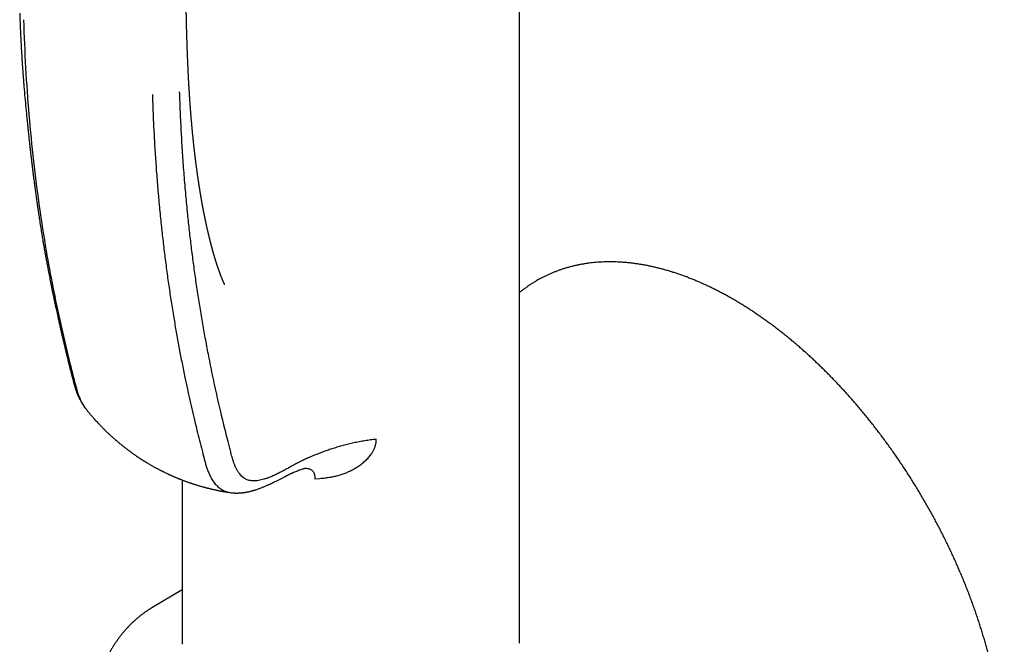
# Model space of a CAD drawing. Header units: millimetres. Extents: x 8 to 853, y 12 to 811.
# Tile 18 of 52: x 779 to 852, y 219 to 265. Entities that reach past the tile are written whole.
import ezdxf

# ---------------------------------------------------------------- set-up
doc = ezdxf.new("R2010")
doc.units = ezdxf.units.MM

msp = doc.modelspace()

# ---------------------------------------------------------------- linework, layer by layer
at = {"color": 7, "linetype": 'Continuous', "lineweight": 30}
for p, q in [((816.119, 219.373), (816.119, 272.359)), ((817.522, 246.08), (817.407, 246.015)), ((791.319, 231.358), (791.319, 219.284)), ((801.079, 231.439), (801.431, 231.471)), ((791.319, 223.279), (789.099, 221.966))]:
    msp.add_line(p, q, dxfattribs=at)
for points, knots in [([(791.772, 261.189), (791.77, 261.216), (791.767, 261.282), (791.763, 261.382), (791.758, 261.484), (791.754, 261.573), (791.75, 261.648), (791.747, 261.716), (791.744, 261.787), (791.74, 261.867), (791.736, 261.957), (791.732, 262.052), (791.728, 262.16), (791.723, 262.281), (791.717, 262.413), (791.713, 262.53), (791.709, 262.637), (791.705, 262.74), (791.701, 262.844), (791.697, 262.944), (791.694, 263.036), (791.69, 263.124), (791.687, 263.222), (791.683, 263.335), (791.679, 263.458), (791.675, 263.58), (791.671, 263.695), (791.668, 263.805), (791.665, 263.911), (791.661, 264.019), (791.658, 264.133), (791.655, 264.253), (791.651, 264.38), (791.648, 264.489), (791.646, 264.573), (791.645, 264.628), (791.643, 264.675), (791.642, 264.72), (791.641, 264.767), (791.64, 264.822), (791.638, 264.882), (791.637, 264.943), (791.635, 265.01), (791.633, 265.085), (791.632, 265.17), (791.63, 265.262), (791.627, 265.364), (791.625, 265.462), (791.624, 265.55), (791.622, 265.621), (791.621, 265.685), (791.62, 265.738), (791.619, 265.781), (791.618, 265.816), (791.618, 265.847), (791.617, 265.887), (791.616, 265.941), (791.615, 266.011), (791.614, 266.093), (791.612, 266.182), (791.611, 266.286), (791.609, 266.4), (791.607, 266.521), (791.606, 266.632), (791.604, 266.737), (791.603, 266.839), (791.602, 266.942), (791.601, 267.06), (791.599, 267.2), (791.598, 267.364), (791.596, 267.536), (791.595, 267.695), (791.594, 267.834), (791.593, 267.948), (791.593, 268.046), (791.593, 268.129), (791.592, 268.21), (791.592, 268.299), (791.592, 268.402), (791.591, 268.526), (791.591, 268.67), (791.591, 268.836), (791.591, 268.981), (791.591, 269.096), (791.591, 269.172), (791.591, 269.238), (791.592, 269.291), (791.592, 269.337), (791.592, 269.385), (791.592, 269.444), (791.592, 269.52), (791.593, 269.606), (791.593, 269.694), (791.593, 269.777), (791.594, 269.865), (791.594, 269.956), (791.595, 270.048), (791.596, 270.13), (791.596, 270.195), (791.596, 270.245), (791.597, 270.282), (791.597, 270.314), (791.597, 270.346), (791.598, 270.387), (791.598, 270.44), (791.599, 270.509), (791.6, 270.596), (791.601, 270.703), (791.602, 270.826), (791.603, 270.924), (791.604, 270.981), (791.604, 270.991)], [0, 0, 0, 0, 0.008693, 0.020286, 0.031259, 0.04061, 0.048096, 0.054597, 0.061769, 0.070013, 0.079607, 0.089887, 0.099293, 0.113274, 0.127408, 0.140234, 0.14981, 0.160565, 0.171912, 0.182255, 0.191566, 0.200121, 0.209577, 0.222067, 0.234821, 0.247627, 0.259649, 0.27061, 0.281402, 0.292331, 0.303992, 0.316383, 0.329504, 0.342989, 0.349719, 0.355425, 0.360104, 0.364182, 0.369063, 0.374746, 0.38111, 0.387373, 0.393459, 0.401843, 0.410196, 0.419571, 0.430046, 0.441624, 0.449422, 0.456965, 0.463469, 0.468932, 0.473353, 0.476731, 0.479481, 0.483021, 0.488758, 0.495931, 0.50454, 0.513979, 0.522965, 0.536503, 0.548738, 0.559816, 0.570457, 0.580756, 0.591068, 0.601643, 0.616894, 0.633603, 0.651614, 0.669394, 0.681894, 0.693858, 0.703864, 0.711672, 0.719255, 0.72828, 0.73875, 0.75056, 0.765814, 0.782568, 0.800827, 0.809638, 0.817375, 0.82395, 0.82936, 0.833604, 0.837811, 0.843803, 0.851629, 0.860824, 0.869709, 0.878133, 0.886096, 0.89629, 0.905609, 0.913858, 0.920845, 0.925296, 0.92902, 0.932029, 0.934823, 0.938873, 0.944181, 0.950747, 0.959793, 0.970488, 0.982835, 0.996836, 1, 1, 1, 1]), ([(779.371, 265.65), (779.376, 265.501), (779.385, 265.209), (779.402, 264.78), (779.419, 264.367), (779.438, 263.972), (779.457, 263.593), (779.476, 263.256), (779.493, 262.958), (779.508, 262.696), (779.524, 262.446), (779.539, 262.208), (779.554, 261.984), (779.569, 261.767), (779.584, 261.557), (779.598, 261.357), (779.61, 261.203), (779.618, 261.09), (779.624, 261.015), (779.629, 260.949), (779.633, 260.896), (779.636, 260.858), (779.638, 260.833), (779.64, 260.811), (779.642, 260.783), (779.645, 260.747), (779.648, 260.701), (779.653, 260.643), (779.659, 260.569), (779.666, 260.48), (779.674, 260.379), (779.702, 260.04), (779.75, 259.472), (779.822, 258.688), (779.905, 257.836), (779.972, 257.181), (780.022, 256.718), (780.043, 256.526), (780.063, 256.341), (780.08, 256.194), (780.092, 256.083), (780.101, 256.005), (780.109, 255.931), (780.117, 255.862), (780.124, 255.798), (780.131, 255.739), (780.136, 255.692), (780.14, 255.659), (780.142, 255.639), (780.144, 255.621), (780.147, 255.601), (780.15, 255.574), (780.154, 255.541), (780.159, 255.494), (780.166, 255.432), (780.176, 255.351), (780.186, 255.258), (780.199, 255.152), (780.213, 255.035), (780.228, 254.905), (780.244, 254.769), (780.261, 254.63), (780.284, 254.439), (780.313, 254.202), (780.348, 253.922), (780.381, 253.66), (780.411, 253.431), (780.437, 253.233), (780.459, 253.062), (780.481, 252.897), (780.503, 252.731), (780.526, 252.559), (780.551, 252.381), (780.576, 252.196), (780.603, 252.006), (780.625, 251.844), (780.643, 251.717), (780.656, 251.63), (780.667, 251.555), (780.675, 251.496), (780.682, 251.451), (780.687, 251.415), (780.693, 251.376), (780.699, 251.329), (780.708, 251.272), (780.718, 251.204), (780.729, 251.125), (780.743, 251.034), (780.758, 250.936), (780.78, 250.788), (780.808, 250.599), (780.845, 250.358), (780.883, 250.114), (780.922, 249.868), (780.96, 249.635), (780.996, 249.414), (781.03, 249.206), (781.063, 249.011), (781.094, 248.829), (781.122, 248.662), (781.149, 248.51), (781.17, 248.387), (781.187, 248.288), (781.201, 248.212), (781.213, 248.143), (781.224, 248.082), (781.233, 248.028), (781.242, 247.982), (781.249, 247.939), (781.258, 247.894), (781.267, 247.84), (781.279, 247.774), (781.293, 247.7), (781.307, 247.62), (781.328, 247.509), (781.355, 247.364), (781.387, 247.189), (781.421, 247.01), (781.456, 246.827), (781.493, 246.631), (781.534, 246.424), (781.576, 246.206), (781.622, 245.978), (781.663, 245.773), (781.699, 245.595), (781.728, 245.451), (781.756, 245.316), (781.781, 245.192), (781.805, 245.078), (781.826, 244.975), (781.845, 244.884), (781.863, 244.802), (781.878, 244.729), (781.892, 244.663), (781.907, 244.591), (781.925, 244.505), (781.948, 244.4), (781.973, 244.282), (782.001, 244.152), (782.035, 243.993), (782.075, 243.811), (782.12, 243.606), (782.169, 243.38), (782.225, 243.132), (782.285, 242.86), (782.348, 242.582), (782.414, 242.297), (782.48, 242.009), (782.545, 241.726), (782.609, 241.454), (782.668, 241.204), (782.722, 240.975), (782.772, 240.767), (782.82, 240.568), (782.862, 240.393), (782.899, 240.243), (782.929, 240.118), (782.957, 240.004), (782.98, 239.91), (783, 239.829), (783.018, 239.758), (783.037, 239.682), (783.058, 239.599), (783.081, 239.506), (783.107, 239.402), (783.136, 239.286), (783.169, 239.159), (783.2, 239.038), (783.229, 238.925), (783.255, 238.826), (783.279, 238.733), (783.301, 238.649), (783.321, 238.574), (783.336, 238.515), (783.349, 238.469), (783.358, 238.435), (783.367, 238.405), (783.374, 238.38), (783.38, 238.357), (783.387, 238.333), (783.395, 238.303), (783.407, 238.263), (783.42, 238.218), (783.435, 238.171), (783.448, 238.128), (783.46, 238.089), (783.476, 238.041), (783.497, 237.978), (783.524, 237.901), (783.55, 237.83), (783.572, 237.77), (783.592, 237.718), (783.615, 237.661), (783.638, 237.605), (783.66, 237.556), (783.676, 237.518), (783.69, 237.488), (783.705, 237.455), (783.723, 237.415), (783.748, 237.364), (783.777, 237.304), (783.814, 237.233), (783.852, 237.161), (783.888, 237.097), (783.918, 237.046), (783.945, 237.001), (783.974, 236.953), (784.009, 236.898), (784.043, 236.847), (784.072, 236.805), (784.092, 236.775), (784.111, 236.749), (784.132, 236.719), (784.16, 236.681), (784.197, 236.632), (784.226, 236.596), (784.242, 236.576)], [0, 0, 0, 0, 0.014254, 0.027994, 0.041215, 0.053913, 0.066083, 0.077722, 0.086493, 0.094932, 0.10304, 0.110759, 0.118023, 0.124831, 0.131914, 0.138422, 0.144355, 0.146952, 0.149421, 0.151646, 0.153389, 0.154644, 0.155317, 0.155906, 0.156791, 0.157974, 0.159457, 0.161238, 0.16372, 0.166618, 0.169932, 0.173649, 0.199826, 0.225554, 0.25087, 0.283975, 0.290439, 0.296889, 0.303136, 0.308842, 0.311584, 0.314179, 0.316626, 0.318926, 0.321079, 0.323085, 0.324807, 0.325766, 0.326371, 0.326831, 0.327505, 0.328399, 0.329514, 0.33085, 0.33309, 0.335762, 0.338866, 0.342402, 0.346369, 0.350685, 0.355374, 0.360045, 0.364606, 0.374563, 0.383953, 0.392776, 0.401033, 0.407123, 0.412865, 0.418308, 0.423861, 0.429717, 0.435778, 0.442044, 0.448513, 0.455166, 0.458546, 0.46151, 0.464057, 0.466187, 0.467569, 0.468694, 0.469856, 0.47157, 0.473465, 0.475764, 0.478467, 0.481574, 0.48506, 0.488593, 0.496702, 0.504506, 0.513398, 0.521858, 0.529885, 0.537512, 0.544705, 0.551465, 0.557792, 0.563615, 0.568882, 0.573592, 0.576509, 0.579163, 0.581556, 0.583688, 0.585559, 0.587169, 0.588518, 0.590039, 0.591891, 0.594205, 0.596882, 0.599673, 0.602564, 0.608539, 0.614904, 0.620918, 0.627295, 0.634193, 0.641622, 0.649176, 0.65721, 0.665727, 0.670973, 0.676164, 0.680958, 0.685353, 0.689425, 0.69308, 0.696318, 0.699199, 0.701804, 0.704132, 0.706258, 0.709554, 0.713315, 0.717543, 0.722237, 0.727401, 0.734607, 0.741992, 0.749557, 0.759132, 0.768988, 0.77913, 0.789563, 0.800254, 0.810686, 0.820695, 0.830277, 0.838353, 0.84609, 0.853484, 0.860509, 0.865605, 0.870282, 0.874536, 0.878389, 0.880925, 0.883602, 0.886421, 0.88948, 0.892982, 0.896858, 0.90117, 0.905919, 0.911109, 0.914816, 0.918631, 0.922141, 0.925291, 0.928079, 0.930505, 0.931934, 0.933198, 0.934297, 0.93523, 0.935998, 0.936722, 0.937805, 0.939186, 0.9409, 0.942582, 0.944081, 0.945397, 0.946669, 0.94907, 0.951953, 0.954709, 0.956507, 0.958152, 0.96008, 0.962355, 0.964027, 0.965352, 0.966333, 0.967261, 0.96881, 0.970575, 0.972698, 0.975274, 0.978195, 0.980545, 0.982283, 0.983821, 0.985493, 0.987535, 0.989941, 0.991227, 0.992345, 0.993295, 0.994281, 0.995718, 0.997624, 1, 1, 1, 1]), ([(779.65, 265.159), (779.696, 263.983), (779.787, 261.63), (780.037, 258.174), (780.37, 254.777), (780.794, 251.445), (781.277, 248.36), (781.801, 245.512), (782.351, 242.889), (782.805, 240.958), (783.124, 239.685), (783.287, 239.051), (783.454, 238.421), (783.618, 237.789), (783.843, 237.214), (784.047, 236.815), (784.198, 236.64), (784.23, 236.604)], [0, 0, 0, 0, 0.113656, 0.227299, 0.340926, 0.454539, 0.568137, 0.662788, 0.757428, 0.852061, 0.875719, 0.899376, 0.923033, 0.946683, 0.970295, 0.993886, 1, 1, 1, 1]), ([(794.445, 245.724), (794.445, 245.724), (794.445, 245.724), (794.445, 245.725), (794.443, 245.728), (794.442, 245.731), (794.439, 245.735), (794.436, 245.742), (794.433, 245.748), (794.428, 245.757), (794.423, 245.768), (794.414, 245.786), (794.404, 245.807), (794.393, 245.83), (794.381, 245.855), (794.368, 245.883), (794.357, 245.908), (794.347, 245.929), (794.34, 245.946), (794.331, 245.965), (794.323, 245.984), (794.315, 246.001), (794.309, 246.017), (794.302, 246.033), (794.294, 246.052), (794.285, 246.072), (794.276, 246.092), (794.265, 246.12), (794.248, 246.16), (794.227, 246.211), (794.205, 246.266), (794.183, 246.322), (794.159, 246.382), (794.137, 246.441), (794.116, 246.497), (794.097, 246.548), (794.079, 246.597), (794.061, 246.646), (794.043, 246.696), (794.024, 246.749), (794.005, 246.8), (793.99, 246.845), (793.978, 246.88), (793.967, 246.91), (793.958, 246.938), (793.949, 246.963), (793.941, 246.988), (793.931, 247.016), (793.921, 247.046), (793.911, 247.075), (793.903, 247.102), (793.893, 247.13), (793.883, 247.161), (793.873, 247.192), (793.863, 247.222), (793.852, 247.256), (793.839, 247.297), (793.824, 247.344), (793.809, 247.393), (793.794, 247.44), (793.78, 247.485), (793.766, 247.53), (793.753, 247.572), (793.742, 247.609), (793.733, 247.639), (793.723, 247.67), (793.712, 247.706), (793.701, 247.744), (793.69, 247.781), (793.679, 247.818), (793.669, 247.853), (793.66, 247.884), (793.652, 247.91), (793.645, 247.936), (793.636, 247.968), (793.625, 248.004), (793.615, 248.041), (793.604, 248.077), (793.594, 248.114), (793.584, 248.149), (793.576, 248.179), (793.569, 248.205), (793.562, 248.23), (793.554, 248.259), (793.544, 248.293), (793.534, 248.33), (793.523, 248.371), (793.512, 248.413), (793.498, 248.464), (793.484, 248.516), (793.47, 248.571), (793.455, 248.626), (793.442, 248.678), (793.428, 248.729), (793.416, 248.776), (793.405, 248.819), (793.395, 248.857), (793.386, 248.895), (793.376, 248.935), (793.366, 248.975), (793.357, 249.011), (793.348, 249.045), (793.339, 249.085), (793.327, 249.131), (793.316, 249.176), (793.305, 249.22), (793.294, 249.266), (793.282, 249.317), (793.269, 249.371), (793.254, 249.435), (793.238, 249.502), (793.221, 249.577), (793.204, 249.65), (793.183, 249.741), (793.161, 249.837), (793.139, 249.939), (793.119, 250.028), (793.105, 250.093), (793.095, 250.136), (793.089, 250.164), (793.082, 250.197), (793.075, 250.232), (793.068, 250.264), (793.062, 250.291), (793.057, 250.317), (793.05, 250.347), (793.043, 250.382), (793.034, 250.423), (793.025, 250.466), (793.016, 250.51), (793.007, 250.554), (792.998, 250.6), (792.988, 250.647), (792.978, 250.697), (792.967, 250.749), (792.957, 250.8), (792.947, 250.852), (792.936, 250.904), (792.927, 250.953), (792.918, 250.996), (792.904, 251.067), (792.884, 251.169), (792.858, 251.305), (792.834, 251.436), (792.808, 251.574), (792.783, 251.711), (792.759, 251.85), (792.736, 251.978), (792.716, 252.095), (792.698, 252.2), (792.681, 252.298), (792.665, 252.392), (792.649, 252.486), (792.633, 252.585), (792.615, 252.695), (792.596, 252.818), (792.574, 252.952), (792.553, 253.088), (792.533, 253.223), (792.514, 253.348), (792.497, 253.461), (792.481, 253.572), (792.464, 253.689), (792.446, 253.815), (792.427, 253.948), (792.411, 254.066), (792.397, 254.166), (792.386, 254.245), (792.376, 254.319), (792.367, 254.387), (792.358, 254.456), (792.348, 254.53), (792.338, 254.614), (792.325, 254.71), (792.312, 254.813), (792.299, 254.917), (792.287, 255.015), (792.276, 255.104), (792.265, 255.196), (792.253, 255.299), (792.239, 255.416), (792.224, 255.54), (792.21, 255.668), (792.197, 255.784), (792.185, 255.888), (792.175, 255.976), (792.166, 256.065), (792.156, 256.153), (792.147, 256.238), (792.139, 256.317), (792.132, 256.386), (792.125, 256.451), (792.118, 256.52), (792.11, 256.597), (792.102, 256.683), (792.093, 256.773), (792.084, 256.863), (792.075, 256.954), (792.067, 257.041), (792.059, 257.12), (792.052, 257.194), (792.045, 257.273), (792.036, 257.367), (792.027, 257.472), (792.016, 257.587), (792.006, 257.707), (791.996, 257.822), (791.987, 257.925), (791.98, 258.014), (791.973, 258.093), (791.968, 258.163), (791.962, 258.23), (791.956, 258.301), (791.95, 258.381), (791.943, 258.47), (791.936, 258.562), (791.929, 258.656), (791.922, 258.747), (791.913, 258.874), (791.901, 259.031), (791.889, 259.198), (791.88, 259.341), (791.871, 259.468), (791.862, 259.603), (791.853, 259.74), (791.845, 259.877), (791.836, 260.009), (791.83, 260.115), (791.825, 260.195), (791.822, 260.25), (791.819, 260.304), (791.816, 260.364), (791.811, 260.437), (791.806, 260.526), (791.801, 260.629), (791.794, 260.748), (791.787, 260.882), (791.78, 261.032), (791.774, 261.137), (791.772, 261.193)], [0, 0, 0, 0, 0.002052, 0.004595, 0.00679, 0.008905, 0.011576, 0.014677, 0.017223, 0.019168, 0.022972, 0.026936, 0.032178, 0.036138, 0.040154, 0.044863, 0.049144, 0.051223, 0.053478, 0.05602, 0.058695, 0.060721, 0.062522, 0.064342, 0.066491, 0.069118, 0.071443, 0.073294, 0.078435, 0.084532, 0.089409, 0.095244, 0.100989, 0.106659, 0.111737, 0.116343, 0.120183, 0.124661, 0.129102, 0.133001, 0.138124, 0.141802, 0.144003, 0.146727, 0.149002, 0.150813, 0.152671, 0.15497, 0.157669, 0.159837, 0.161788, 0.163908, 0.166427, 0.169088, 0.171164, 0.173295, 0.176994, 0.180704, 0.184044, 0.187988, 0.191287, 0.194135, 0.198077, 0.200432, 0.202328, 0.204533, 0.207261, 0.210286, 0.212633, 0.215386, 0.218093, 0.220217, 0.221989, 0.22364, 0.225728, 0.228649, 0.231323, 0.233476, 0.236249, 0.238853, 0.240837, 0.242578, 0.244166, 0.246091, 0.24852, 0.251208, 0.2536, 0.256866, 0.259781, 0.264018, 0.267431, 0.270951, 0.274931, 0.277929, 0.281227, 0.284143, 0.286482, 0.288921, 0.291579, 0.294447, 0.296755, 0.298549, 0.301177, 0.304534, 0.307527, 0.31002, 0.313198, 0.316472, 0.319783, 0.323638, 0.328844, 0.3328, 0.337865, 0.342932, 0.35015, 0.356118, 0.362131, 0.366981, 0.368407, 0.37015, 0.372211, 0.374586, 0.376724, 0.378249, 0.379703, 0.381545, 0.383791, 0.386207, 0.389243, 0.391796, 0.394458, 0.397428, 0.400205, 0.403234, 0.406649, 0.40979, 0.412662, 0.41621, 0.419377, 0.421588, 0.424124, 0.432466, 0.440322, 0.448719, 0.456424, 0.465143, 0.47348, 0.481444, 0.488186, 0.494469, 0.500061, 0.50567, 0.511209, 0.516888, 0.523098, 0.530787, 0.538566, 0.546691, 0.554748, 0.56219, 0.56853, 0.574665, 0.581466, 0.588868, 0.596693, 0.604548, 0.609304, 0.613877, 0.618186, 0.622076, 0.625756, 0.629999, 0.634876, 0.640131, 0.646466, 0.652469, 0.658077, 0.663121, 0.667689, 0.673889, 0.680584, 0.687605, 0.694882, 0.702355, 0.707353, 0.712366, 0.717349, 0.722303, 0.727216, 0.731702, 0.735561, 0.738914, 0.742678, 0.747042, 0.751957, 0.757084, 0.762053, 0.767153, 0.772239, 0.77666, 0.780333, 0.784687, 0.789858, 0.795893, 0.802306, 0.808967, 0.815876, 0.821313, 0.826228, 0.830584, 0.834379, 0.837831, 0.841729, 0.846145, 0.851078, 0.85632, 0.861453, 0.866465, 0.871358, 0.882358, 0.892448, 0.898868, 0.905825, 0.913322, 0.92095, 0.928425, 0.935746, 0.942581, 0.945791, 0.948798, 0.951601, 0.954613, 0.958582, 0.963525, 0.969079, 0.975502, 0.982795, 0.990961, 1, 1, 1, 1]), ([(789.125, 259.689), (789.141, 259.231), (789.172, 258.316), (789.236, 256.953), (789.313, 255.598), (789.403, 254.252), (789.507, 252.913), (789.625, 251.581), (789.753, 250.293), (789.889, 249.05), (790.033, 247.851), (790.188, 246.661), (790.354, 245.483), (790.531, 244.316), (790.715, 243.181), (790.905, 242.077), (791.101, 241.004), (791.306, 239.94), (791.505, 238.958), (791.697, 238.053), (791.881, 237.22), (792.072, 236.382), (792.262, 235.579), (792.449, 234.811), (792.634, 234.076), (792.787, 233.486), (792.905, 233.042), (792.983, 232.745), (793.065, 232.449), (793.158, 232.16), (793.265, 231.882), (793.374, 231.646), (793.481, 231.448), (793.583, 231.285), (793.693, 231.132), (793.813, 230.991), (793.944, 230.861), (794.084, 230.746), (794.235, 230.646), (794.396, 230.562), (794.568, 230.497), (794.739, 230.45), (794.856, 230.433), (794.911, 230.425)], [0, 0, 0, 0, 0.041519, 0.083014, 0.124506, 0.166021, 0.207583, 0.249223, 0.290944, 0.329231, 0.367524, 0.405775, 0.443944, 0.481997, 0.519882, 0.555826, 0.591563, 0.627203, 0.662891, 0.691096, 0.719557, 0.748373, 0.777639, 0.802896, 0.828597, 0.85476, 0.865165, 0.875643, 0.886191, 0.89681, 0.907501, 0.918263, 0.925643, 0.933055, 0.940499, 0.947979, 0.955496, 0.963043, 0.970614, 0.978204, 0.985813, 0.99343, 1, 1, 1, 1]), ([(805.592, 234.351), (805.451, 234.335), (805.168, 234.302), (804.751, 234.237), (804.34, 234.164), (803.938, 234.081), (803.544, 233.989), (803.159, 233.891), (802.784, 233.786), (802.42, 233.675), (802.066, 233.56), (801.711, 233.436), (801.355, 233.302), (801, 233.16), (800.661, 233.015), (800.337, 232.869), (800.031, 232.721), (799.742, 232.574), (799.471, 232.426), (799.212, 232.28), (798.937, 232.129), (798.648, 231.975), (798.344, 231.822), (798.05, 231.684), (797.784, 231.572), (797.545, 231.483), (797.332, 231.413), (797.125, 231.358), (796.929, 231.319), (796.746, 231.296), (796.574, 231.289), (796.409, 231.299), (796.252, 231.327), (796.103, 231.372), (795.963, 231.437), (795.832, 231.519), (795.711, 231.619), (795.6, 231.734), (795.491, 231.871), (795.387, 232.031), (795.288, 232.213), (795.199, 232.409), (795.118, 232.617), (795.046, 232.835), (794.968, 233.106), (794.883, 233.43), (794.787, 233.802), (794.664, 234.28), (794.517, 234.867), (794.345, 235.567), (794.169, 236.3), (793.991, 237.066), (793.812, 237.863), (793.636, 238.672), (793.465, 239.49), (793.276, 240.432), (793.072, 241.497), (792.857, 242.685), (792.655, 243.875), (792.466, 245.067), (792.29, 246.257), (792.127, 247.444), (791.977, 248.63), (791.838, 249.824), (791.703, 251.103), (791.573, 252.47), (791.452, 253.928), (791.347, 255.4), (791.258, 256.884), (791.185, 258.378), (791.15, 259.383), (791.133, 259.885)], [0, 0, 0, 0, 0.008384, 0.016746, 0.025078, 0.033367, 0.041599, 0.049767, 0.057859, 0.065862, 0.073767, 0.081564, 0.090161, 0.098598, 0.106861, 0.114932, 0.122794, 0.130309, 0.137632, 0.144776, 0.151746, 0.160379, 0.168763, 0.176918, 0.184861, 0.190968, 0.196969, 0.202877, 0.208708, 0.21396, 0.21917, 0.224348, 0.229508, 0.234663, 0.239822, 0.245001, 0.250209, 0.255454, 0.260735, 0.266967, 0.273255, 0.279594, 0.285985, 0.292429, 0.298924, 0.30924, 0.319685, 0.330258, 0.349461, 0.369064, 0.389021, 0.410737, 0.432731, 0.454935, 0.477277, 0.499684, 0.531613, 0.563418, 0.59502, 0.626447, 0.657752, 0.688417, 0.719032, 0.749632, 0.78025, 0.816758, 0.853348, 0.889995, 0.926669, 0.963345, 1, 1, 1, 1]), ([(831.829, 244.637), (831.78, 244.665), (831.637, 244.747), (831.401, 244.88), (831.121, 245.032), (830.84, 245.181), (830.56, 245.324), (830.28, 245.463), (830, 245.597), (829.72, 245.727), (829.441, 245.852), (829.162, 245.972), (828.884, 246.088), (828.606, 246.198), (828.328, 246.304), (828.051, 246.405), (827.775, 246.501), (827.499, 246.593), (827.224, 246.679), (826.95, 246.761), (826.677, 246.838), (826.405, 246.909), (826.133, 246.976), (825.863, 247.038), (825.594, 247.095), (825.325, 247.146), (825.058, 247.193), (824.793, 247.235), (824.528, 247.272), (824.265, 247.303), (824.004, 247.33), (823.743, 247.352), (823.485, 247.368), (823.228, 247.38), (822.972, 247.386), (822.718, 247.388), (822.466, 247.384), (822.216, 247.375), (821.968, 247.361), (821.721, 247.343), (821.476, 247.319), (821.234, 247.29), (820.993, 247.256), (820.755, 247.217), (820.519, 247.174), (820.284, 247.125), (820.052, 247.071), (819.823, 247.012), (819.595, 246.949), (819.37, 246.88), (819.148, 246.807), (818.928, 246.728), (818.71, 246.645), (818.495, 246.557), (818.282, 246.464), (818.072, 246.367), (817.865, 246.264), (817.683, 246.17), (817.571, 246.107), (817.526, 246.082)], [0, 0, 0, 0, 0.009444, 0.02736, 0.045277, 0.063194, 0.081111, 0.099028, 0.116946, 0.134863, 0.152779, 0.170695, 0.18861, 0.206524, 0.224436, 0.242347, 0.260256, 0.278162, 0.296066, 0.313966, 0.331864, 0.349757, 0.367647, 0.385531, 0.403411, 0.421285, 0.439153, 0.457014, 0.474868, 0.492715, 0.510554, 0.528384, 0.546206, 0.564018, 0.58182, 0.599612, 0.617393, 0.635163, 0.652922, 0.67067, 0.688405, 0.706129, 0.723841, 0.741541, 0.759229, 0.776906, 0.794571, 0.812225, 0.829868, 0.847502, 0.865125, 0.88274, 0.900347, 0.917946, 0.935539, 0.953127, 0.97071, 0.988289, 1, 1, 1, 1]), ([(817.407, 246.014), (817.368, 245.992), (817.261, 245.93), (817.089, 245.824), (816.891, 245.697), (816.697, 245.566), (816.505, 245.429), (816.316, 245.288), (816.187, 245.189), (816.123, 245.135), (816.119, 245.132)], [0, 0, 0, 0, 0.087092, 0.237625, 0.388163, 0.538722, 0.689319, 0.839969, 0.990689, 1, 1, 1, 1]), ([(845.869, 196.991), (845.875, 196.995), (845.947, 197.037), (846.084, 197.122), (846.278, 197.247), (846.469, 197.378), (846.657, 197.513), (846.842, 197.652), (847.025, 197.797), (847.204, 197.945), (847.381, 198.099), (847.554, 198.256), (847.724, 198.419), (847.892, 198.585), (848.056, 198.757), (848.217, 198.932), (848.374, 199.112), (848.529, 199.296), (848.68, 199.485), (848.828, 199.678), (848.973, 199.875), (849.114, 200.076), (849.252, 200.282), (849.387, 200.492), (849.518, 200.705), (849.645, 200.923), (849.769, 201.145), (849.89, 201.371), (850.007, 201.6), (850.12, 201.834), (850.23, 202.071), (850.336, 202.312), (850.439, 202.557), (850.538, 202.806), (850.633, 203.058), (850.724, 203.314), (850.812, 203.573), (850.896, 203.836), (850.976, 204.102), (851.052, 204.371), (851.125, 204.644), (851.194, 204.92), (851.258, 205.199), (851.319, 205.482), (851.377, 205.767), (851.43, 206.056), (851.479, 206.347), (851.525, 206.641), (851.567, 206.938), (851.604, 207.238), (851.638, 207.541), (851.668, 207.846), (851.694, 208.154), (851.716, 208.465), (851.735, 208.777), (851.749, 209.093), (851.759, 209.41), (851.766, 209.73), (851.768, 210.053), (851.767, 210.377), (851.762, 210.703), (851.753, 211.032), (851.739, 211.362), (851.722, 211.695), (851.702, 212.029), (851.677, 212.365), (851.648, 212.703), (851.616, 213.042), (851.579, 213.383), (851.539, 213.725), (851.495, 214.069), (851.447, 214.415), (851.395, 214.761), (851.34, 215.109), (851.28, 215.458), (851.217, 215.809), (851.15, 216.16), (851.079, 216.512), (851.005, 216.866), (850.927, 217.22), (850.845, 217.575), (850.759, 217.93), (850.67, 218.287), (850.577, 218.643), (850.481, 219.001), (850.38, 219.359), (850.277, 219.717), (850.169, 220.076), (850.058, 220.434), (849.944, 220.793), (849.826, 221.153), (849.704, 221.512), (849.579, 221.871), (849.451, 222.23), (849.319, 222.589), (849.184, 222.948), (849.045, 223.306), (848.903, 223.664), (848.758, 224.022), (848.609, 224.379), (848.458, 224.735), (848.303, 225.091), (848.144, 225.447), (847.983, 225.801), (847.818, 226.155), (847.651, 226.507), (847.48, 226.859), (847.306, 227.21), (847.13, 227.56), (846.95, 227.908), (846.767, 228.255), (846.582, 228.601), (846.393, 228.946), (846.202, 229.289), (846.008, 229.631), (845.811, 229.971), (845.611, 230.309), (845.409, 230.646), (845.204, 230.981), (844.997, 231.314), (844.787, 231.646), (844.574, 231.975), (844.359, 232.302), (844.142, 232.628), (843.922, 232.951), (843.7, 233.272), (843.475, 233.591), (843.248, 233.907), (843.019, 234.221), (842.788, 234.533), (842.554, 234.842), (842.319, 235.148), (842.081, 235.452), (841.842, 235.754), (841.6, 236.052), (841.357, 236.348), (841.111, 236.641), (840.864, 236.931), (840.615, 237.218), (840.364, 237.502), (840.112, 237.783), (839.858, 238.061), (839.602, 238.335), (839.345, 238.607), (839.086, 238.875), (838.826, 239.14), (838.565, 239.401), (838.302, 239.659), (838.037, 239.914), (837.772, 240.165), (837.505, 240.412), (837.237, 240.656), (836.968, 240.896), (836.698, 241.133), (836.427, 241.365), (836.155, 241.594), (835.883, 241.819), (835.609, 242.04), (835.334, 242.257), (835.059, 242.471), (834.783, 242.68), (834.506, 242.885), (834.229, 243.086), (833.951, 243.283), (833.673, 243.475), (833.394, 243.664), (833.115, 243.848), (832.836, 244.027), (832.556, 244.203), (832.276, 244.374), (832.034, 244.518), (831.885, 244.605), (831.829, 244.637)], [0, 0, 0, 0, 0.000504, 0.00634, 0.012177, 0.018014, 0.023852, 0.029691, 0.035532, 0.041374, 0.047219, 0.053066, 0.058916, 0.064769, 0.070625, 0.076485, 0.082348, 0.088214, 0.094085, 0.099959, 0.105837, 0.11172, 0.117606, 0.123496, 0.129389, 0.135287, 0.141188, 0.147093, 0.153001, 0.158912, 0.164827, 0.170745, 0.176666, 0.182589, 0.188515, 0.194444, 0.200374, 0.206307, 0.212242, 0.218179, 0.224117, 0.230056, 0.235998, 0.24194, 0.247883, 0.253828, 0.259773, 0.265719, 0.271665, 0.277613, 0.28356, 0.289508, 0.295456, 0.301405, 0.307354, 0.313302, 0.319251, 0.3252, 0.331148, 0.337097, 0.343045, 0.348993, 0.354941, 0.360889, 0.366836, 0.372783, 0.37873, 0.384677, 0.390623, 0.396569, 0.402514, 0.408459, 0.414404, 0.420348, 0.426292, 0.432235, 0.438178, 0.444121, 0.450064, 0.456006, 0.461947, 0.467888, 0.473829, 0.47977, 0.48571, 0.49165, 0.49759, 0.503529, 0.509468, 0.515407, 0.521345, 0.527283, 0.533221, 0.539158, 0.545096, 0.551033, 0.55697, 0.562906, 0.568843, 0.574779, 0.580715, 0.586651, 0.592587, 0.598522, 0.604458, 0.610393, 0.616328, 0.622263, 0.628198, 0.634133, 0.640068, 0.646003, 0.651938, 0.657872, 0.663807, 0.669742, 0.675676, 0.681611, 0.687546, 0.693481, 0.699416, 0.705351, 0.711286, 0.717221, 0.723156, 0.729091, 0.735026, 0.740962, 0.746898, 0.752833, 0.758769, 0.764706, 0.770642, 0.776579, 0.782515, 0.788452, 0.79439, 0.800327, 0.806265, 0.812203, 0.818141, 0.82408, 0.830019, 0.835958, 0.841897, 0.847837, 0.853777, 0.859718, 0.865659, 0.8716, 0.877541, 0.883483, 0.889426, 0.895369, 0.901312, 0.907255, 0.913199, 0.919144, 0.925088, 0.931033, 0.936979, 0.942925, 0.948871, 0.954818, 0.960765, 0.966712, 0.97266, 0.978608, 0.984557, 0.990505, 0.996454, 1, 1, 1, 1]), ([(784.223, 236.599), (784.225, 236.597), (784.241, 236.576), (784.277, 236.531), (784.331, 236.463), (784.391, 236.389), (784.448, 236.319), (784.503, 236.253), (784.558, 236.188), (784.614, 236.121), (784.667, 236.059), (784.716, 236.002), (784.777, 235.932), (784.856, 235.842), (784.955, 235.732), (785.057, 235.62), (785.159, 235.511), (785.255, 235.409), (785.335, 235.326), (785.4, 235.259), (785.459, 235.2), (785.521, 235.137), (785.588, 235.07), (785.656, 235.003), (785.722, 234.939), (785.783, 234.88), (785.84, 234.826), (785.894, 234.775), (785.949, 234.724), (786.008, 234.669), (786.074, 234.609), (786.147, 234.542), (786.223, 234.474), (786.295, 234.41), (786.362, 234.351), (786.423, 234.299), (786.478, 234.251), (786.529, 234.207), (786.585, 234.161), (786.648, 234.108), (786.723, 234.046), (786.803, 233.98), (786.888, 233.911), (786.973, 233.843), (787.057, 233.777), (787.133, 233.718), (787.201, 233.666), (787.261, 233.62), (787.317, 233.578), (787.372, 233.537), (787.432, 233.493), (787.5, 233.442), (787.577, 233.386), (787.659, 233.327), (787.754, 233.26), (787.857, 233.189), (787.974, 233.108), (788.1, 233.024), (788.23, 232.938), (788.36, 232.854), (788.486, 232.775), (788.614, 232.695), (788.727, 232.627), (788.826, 232.567), (788.909, 232.518), (788.991, 232.471), (789.071, 232.425), (789.153, 232.379), (789.236, 232.332), (789.322, 232.285), (789.407, 232.238), (789.489, 232.194), (789.563, 232.155), (789.628, 232.121), (789.683, 232.093), (789.73, 232.068), (789.77, 232.048), (789.806, 232.03), (789.843, 232.011), (789.887, 231.989), (789.943, 231.961), (790.01, 231.929), (790.081, 231.894), (790.153, 231.859), (790.221, 231.827), (790.283, 231.798), (790.337, 231.773), (790.383, 231.752), (790.429, 231.731), (790.48, 231.708), (790.543, 231.68), (790.614, 231.648), (790.686, 231.617), (790.755, 231.588), (790.818, 231.561), (790.881, 231.534), (790.945, 231.507), (791.005, 231.483), (791.058, 231.461), (791.101, 231.444), (791.137, 231.43), (791.172, 231.416), (791.212, 231.4), (791.257, 231.382), (791.32, 231.358), (791.4, 231.327), (791.497, 231.291), (791.591, 231.256), (791.682, 231.223), (791.763, 231.195), (791.837, 231.169), (791.892, 231.15), (791.933, 231.136), (791.967, 231.124), (792.005, 231.112), (792.057, 231.094), (792.124, 231.072), (792.206, 231.046), (792.293, 231.018), (792.381, 230.991), (792.477, 230.961), (792.583, 230.93), (792.695, 230.897), (792.801, 230.867), (792.896, 230.841), (792.98, 230.819), (793.056, 230.798), (793.133, 230.778), (793.217, 230.757), (793.314, 230.733), (793.425, 230.706), (793.534, 230.68), (793.639, 230.657), (793.733, 230.636), (793.826, 230.616), (793.908, 230.599), (793.976, 230.585), (794.027, 230.575), (794.063, 230.568), (794.09, 230.562), (794.116, 230.557), (794.15, 230.551), (794.198, 230.542), (794.262, 230.53), (794.345, 230.515), (794.448, 230.497), (794.568, 230.476), (794.706, 230.454), (794.805, 230.439), (794.859, 230.431), (794.861, 230.431)], [0, 0, 0, 0, 0.000762, 0.006375, 0.013636, 0.021437, 0.028965, 0.035217, 0.041899, 0.049159, 0.055871, 0.0615, 0.066906, 0.077865, 0.090161, 0.10188, 0.114137, 0.125524, 0.135219, 0.141308, 0.147857, 0.154861, 0.16238, 0.170305, 0.177387, 0.184295, 0.190348, 0.19592, 0.201944, 0.207924, 0.21495, 0.223133, 0.231364, 0.238929, 0.245954, 0.252465, 0.257963, 0.262987, 0.268557, 0.275021, 0.282508, 0.291472, 0.299579, 0.308358, 0.317017, 0.324762, 0.331243, 0.337233, 0.34262, 0.347626, 0.35342, 0.360189, 0.367684, 0.375844, 0.384115, 0.395176, 0.405395, 0.417719, 0.430867, 0.442262, 0.454394, 0.466084, 0.477791, 0.485659, 0.493385, 0.500731, 0.507891, 0.515203, 0.523045, 0.530453, 0.538574, 0.545986, 0.552587, 0.558377, 0.563442, 0.56736, 0.570893, 0.574042, 0.576958, 0.580784, 0.585757, 0.591781, 0.598409, 0.60472, 0.610711, 0.616278, 0.620942, 0.624839, 0.628388, 0.632868, 0.638303, 0.644694, 0.651566, 0.656996, 0.662452, 0.667935, 0.673444, 0.67887, 0.68347, 0.687106, 0.689854, 0.692761, 0.696161, 0.700054, 0.704442, 0.71223, 0.720527, 0.729232, 0.736244, 0.743495, 0.749945, 0.75482, 0.757554, 0.760222, 0.763414, 0.76713, 0.773347, 0.780506, 0.78783, 0.795191, 0.802588, 0.812076, 0.821619, 0.830571, 0.838475, 0.845328, 0.851328, 0.857428, 0.864488, 0.87227, 0.881446, 0.892027, 0.899397, 0.907323, 0.915352, 0.922191, 0.927759, 0.931858, 0.934814, 0.936653, 0.938414, 0.941256, 0.945178, 0.950182, 0.957225, 0.965683, 0.975557, 0.986848, 0.99956, 1, 1, 1, 1]), ([(802.138, 231.555), (802.246, 231.573), (802.46, 231.608), (802.774, 231.684), (803.077, 231.775), (803.369, 231.883), (803.649, 232.007), (803.918, 232.147), (804.176, 232.301), (804.392, 232.449), (804.569, 232.585), (804.709, 232.702), (804.839, 232.821), (804.959, 232.942), (805.068, 233.065), (805.168, 233.189), (805.248, 233.302), (805.313, 233.403), (805.364, 233.49), (805.41, 233.577), (805.45, 233.665), (805.486, 233.751), (805.526, 233.866), (805.564, 234.01), (805.591, 234.182), (805.592, 234.295), (805.592, 234.351)], [0, 0, 0, 0, 0.06555, 0.129855, 0.193092, 0.255446, 0.317113, 0.378291, 0.439188, 0.50001, 0.538865, 0.576547, 0.613124, 0.648673, 0.683278, 0.717028, 0.75002, 0.772526, 0.794593, 0.816257, 0.837557, 0.858533, 0.879227, 0.919936, 0.960065, 1, 1, 1, 1]), ([(794.909, 230.424), (794.935, 230.421), (794.983, 230.416), (795.049, 230.41), (795.102, 230.406), (795.144, 230.404), (795.177, 230.402), (795.236, 230.4), (795.297, 230.399), (795.363, 230.399), (795.408, 230.4), (795.457, 230.402), (795.514, 230.404), (795.579, 230.408), (795.643, 230.413), (795.703, 230.419), (795.759, 230.425), (795.817, 230.432), (795.877, 230.44), (795.938, 230.45), (796.004, 230.46), (796.076, 230.473), (796.156, 230.489), (796.231, 230.505), (796.306, 230.523), (796.38, 230.541), (796.454, 230.56), (796.524, 230.579), (796.596, 230.6), (796.69, 230.628), (796.801, 230.664), (796.928, 230.708), (797.053, 230.753), (797.171, 230.799), (797.278, 230.842), (797.373, 230.881), (797.471, 230.923), (797.556, 230.96), (797.633, 230.995), (797.695, 231.023), (797.75, 231.049), (797.796, 231.07), (797.83, 231.086), (797.857, 231.099), (797.889, 231.114), (797.933, 231.135), (797.992, 231.164), (798.063, 231.199), (798.175, 231.254), (798.325, 231.329), (798.515, 231.425), (798.674, 231.506), (798.795, 231.569), (798.871, 231.608), (798.933, 231.639), (798.98, 231.663), (799.013, 231.68), (799.041, 231.694), (799.072, 231.71), (799.114, 231.731), (799.16, 231.754), (799.209, 231.778), (799.256, 231.801), (799.299, 231.821), (799.338, 231.84), (799.376, 231.858), (799.419, 231.878), (799.468, 231.9), (799.551, 231.937), (799.667, 231.987), (799.807, 232.044), (799.938, 232.093), (800.066, 232.138), (800.156, 232.166), (800.216, 232.184), (800.246, 232.192), (800.274, 232.199), (800.305, 232.207), (800.335, 232.214), (800.36, 232.22), (800.38, 232.224), (800.395, 232.227), (800.403, 232.228), (800.402, 232.228), (800.402, 232.228)], [0, 0, 0, 0, 0.011606, 0.021365, 0.029289, 0.035389, 0.039701, 0.043379, 0.060604, 0.066722, 0.072912, 0.080195, 0.088859, 0.098398, 0.108894, 0.1175, 0.125661, 0.134163, 0.143872, 0.153322, 0.161994, 0.173951, 0.186806, 0.199159, 0.209112, 0.2222, 0.233877, 0.244509, 0.255626, 0.268301, 0.289812, 0.309647, 0.330447, 0.351645, 0.368126, 0.384065, 0.399379, 0.416626, 0.427523, 0.438905, 0.44873, 0.456581, 0.462471, 0.466503, 0.470899, 0.479044, 0.489609, 0.502577, 0.516978, 0.549481, 0.583853, 0.620025, 0.63657, 0.650499, 0.661812, 0.670531, 0.676678, 0.680414, 0.686599, 0.695225, 0.705142, 0.714061, 0.724148, 0.732452, 0.739455, 0.74725, 0.755051, 0.764845, 0.776579, 0.804973, 0.83392, 0.860222, 0.886856, 0.915802, 0.924706, 0.931233, 0.938994, 0.948854, 0.958773, 0.968174, 0.976195, 0.985084, 0.994603, 1, 1, 1, 1]), ([(800.363, 232.22), (800.414, 232.219), (800.515, 232.216), (800.646, 232.188), (800.755, 232.144), (800.842, 232.088), (800.917, 232.016), (800.978, 231.926), (801.024, 231.821), (801.056, 231.704), (801.075, 231.577), (801.077, 231.485), (801.079, 231.439)], [0, 0, 0, 0, 0.128196, 0.258592, 0.354701, 0.449577, 0.543205, 0.635771, 0.727654, 0.81894, 0.909651, 1, 1, 1, 1]), ([(801.431, 231.471), (801.563, 231.485), (801.798, 231.509), (802.034, 231.541), (802.138, 231.555)], [0, 0, 0, 0, 0.559977, 1, 1, 1, 1]), ([(789.099, 221.966), (789.044, 221.933), (788.928, 221.863), (788.756, 221.752), (788.582, 221.634), (788.412, 221.51), (788.244, 221.383), (788.079, 221.25), (787.917, 221.112), (787.758, 220.97), (787.602, 220.823), (787.45, 220.671), (787.3, 220.515), (787.154, 220.354), (787.01, 220.188), (786.87, 220.017), (786.734, 219.842), (786.6, 219.662), (786.471, 219.478), (786.344, 219.289), (786.222, 219.096), (786.103, 218.898), (785.987, 218.696), (785.875, 218.49), (785.767, 218.279), (785.663, 218.064), (785.563, 217.845), (785.466, 217.622), (785.374, 217.395), (785.285, 217.164), (785.201, 216.929), (785.121, 216.69), (785.044, 216.447), (784.972, 216.201), (784.904, 215.951), (784.84, 215.698), (784.78, 215.441), (784.725, 215.181), (784.673, 214.918), (784.626, 214.651), (784.583, 214.381), (784.545, 214.109), (784.51, 213.833), (784.48, 213.555), (784.455, 213.273), (784.433, 212.989), (784.416, 212.703), (784.403, 212.414), (784.395, 212.122), (784.39, 211.828), (784.39, 211.532), (784.395, 211.233), (784.403, 210.933), (784.416, 210.63), (784.433, 210.325), (784.454, 210.019), (784.48, 209.71), (784.51, 209.4), (784.544, 209.088), (784.582, 208.774), (784.625, 208.459), (784.671, 208.142), (784.722, 207.824), (784.777, 207.505), (784.837, 207.184), (784.9, 206.862), (784.968, 206.539), (785.04, 206.215), (785.115, 205.889), (785.195, 205.563), (785.28, 205.236), (785.368, 204.908), (785.46, 204.579), (785.557, 204.249), (785.654, 203.93), (785.755, 203.61), (785.856, 203.302), (785.96, 202.993), (786.064, 202.696), (786.171, 202.4), (786.28, 202.103), (786.393, 201.807), (786.509, 201.511), (786.627, 201.216), (786.749, 200.921), (786.873, 200.627), (787.001, 200.334), (787.131, 200.042), (787.263, 199.75), (787.398, 199.46), (787.536, 199.172), (787.676, 198.885), (787.818, 198.6), (787.961, 198.319), (788.106, 198.042), (788.248, 197.774), (788.382, 197.526), (788.5, 197.312), (788.609, 197.118), (788.707, 196.944), (788.775, 196.827), (788.805, 196.775)], [0, 0, 0, 0, 0.009275, 0.019195, 0.029128, 0.039073, 0.049033, 0.059008, 0.069, 0.079011, 0.089042, 0.099094, 0.109168, 0.119265, 0.129386, 0.139531, 0.149702, 0.159898, 0.170119, 0.180366, 0.190638, 0.200935, 0.211257, 0.221602, 0.231971, 0.242363, 0.252776, 0.26321, 0.273663, 0.284135, 0.294625, 0.305131, 0.315652, 0.326188, 0.336737, 0.347297, 0.357869, 0.368452, 0.379043, 0.389642, 0.400249, 0.410863, 0.421483, 0.432108, 0.442738, 0.453372, 0.46401, 0.474651, 0.485295, 0.495942, 0.506592, 0.517244, 0.527897, 0.538553, 0.549211, 0.559872, 0.570534, 0.581199, 0.591866, 0.602536, 0.61321, 0.623886, 0.634567, 0.645252, 0.655941, 0.666636, 0.677337, 0.688046, 0.698761, 0.709486, 0.72022, 0.730965, 0.741722, 0.752493, 0.76328, 0.772975, 0.783768, 0.793457, 0.803144, 0.812827, 0.822507, 0.832184, 0.841856, 0.851524, 0.861186, 0.870842, 0.88049, 0.89013, 0.899758, 0.909372, 0.918966, 0.928533, 0.938061, 0.947527, 0.956889, 0.966049, 0.974732, 0.982131, 0.987921, 0.994644, 1, 1, 1, 1])]:
    msp.add_open_spline(points, degree=3, knots=knots, dxfattribs=at)

doc.saveas('drawing.dxf')
